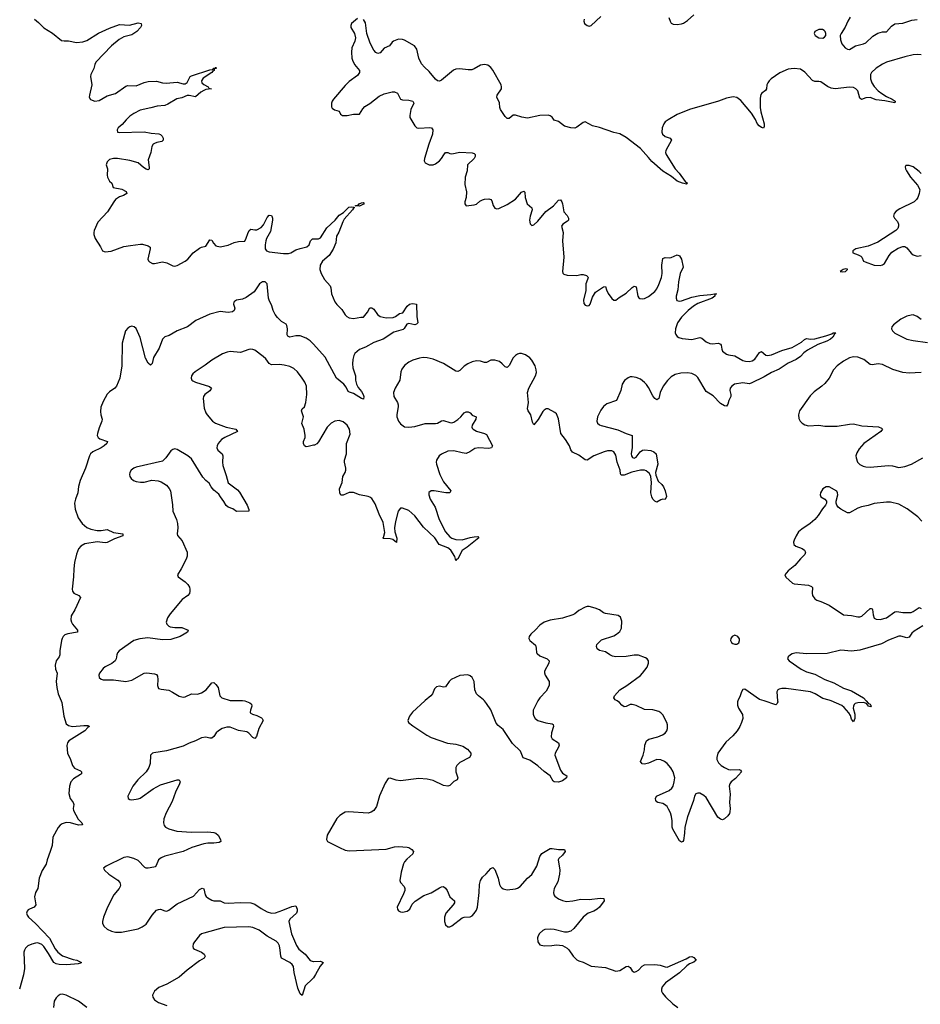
# Model space of a CAD drawing. Header units: inches. Extents: x 1694897 to 1849880, y 907231 to 1017944.
# Tile 107 of 171: x 1767135 to 1775920, y 957041 to 966646. Entities that reach past the tile are written whole.
import ezdxf

# ---------------------------------------------------------------- set-up
doc = ezdxf.new("R2010")
doc.units = ezdxf.units.IN
doc.header["$MEASUREMENT"] = 0
for name, color, linetype in [('B7965', 7, 'Continuous'), ('B7966', 7, 'Continuous'), ('B7975', 7, 'Continuous'), ('B7976', 7, 'Continuous')]:
    doc.layers.add(name, color=color, linetype=linetype)

msp = doc.modelspace()

# ---------------------------------------------------------------- linework, layer by layer
at = {"layer": 'B7965', "color": 6}
for points, elevation in [([(1767539.3, 960000), (1767545.1, 959985.1), (1767567.2, 959850), (1767590, 959778), (1767610, 959761.5), (1767650, 959751.6), (1767759.5, 959759.5), (1767799.3, 959759.3), (1767814.6, 959754.6), (1767814.5, 959750), (1767799.6, 959740.4), (1767771, 959709), (1767616.2, 959610), (1767601.7, 959590), (1767595.5, 959564.5), (1767602.4, 959490), (1767630.5, 959430), (1767651, 959370), (1767670, 959343.9), (1767730, 959318.4), (1767739.6, 959310), (1767737, 959290), (1767730, 959282), (1767660.4, 959239.6), (1767633.7, 959210), (1767620.4, 959170), (1767615.9, 959095.9), (1767626.9, 959046.9), (1767657.3, 959010), (1767662.1, 958990), (1767656.6, 958950), (1767661.3, 958930), (1767706.5, 958846.5), (1767740.6, 958810), (1767748.9, 958790), (1767710, 958787.4), (1767631.5, 958811.5), (1767590, 958814), (1767550, 958802.4), (1767530, 958788.9), (1767510, 958765.2), (1767459.7, 958670), (1767450.6, 958590), (1767433.9, 958530), (1767403.8, 958450), (1767392.7, 958407.3), (1767355.4, 958344.6), (1767327, 958270), (1767311.7, 958170), (1767291, 958130), (1767281, 958090), (1767293.9, 958010), (1767276.2, 957990), (1767229.7, 957970.3), (1767218.6, 957961.4), (1767208.9, 957950), (1767203.4, 957930), (1767206.9, 957910), (1767222.6, 957890), (1767290, 957830.7), (1767425, 957685), (1767482.3, 957582.3), (1767508.5, 957548.5), (1767554.6, 957514.6), (1767657.7, 957477.7), (1767692, 957470), (1767736.9, 957450), (1767730, 957442), (1767704.8, 957435.2), (1767595.6, 957424.4), (1767519.5, 957430), (1767490, 957436.5), (1767469.4, 957450), (1767417.6, 957537.6), (1767370, 957605.6), (1767350, 957624.2), (1767330, 957635.1), (1767310, 957639.2), (1767290, 957637.2), (1767252.9, 957627.1), (1767216.1, 957610), (1767191.8, 957590), (1767181.1, 957570), (1767177.4, 957550), (1767180.8, 957390), (1767172.9, 957327.1), (1767132.4, 957190)], 600), ([(1769331.1, 960000), (1769380.9, 959980.9), (1769395.1, 959970), (1769399.4, 959950), (1769385.8, 959910), (1769381.9, 959890), (1769384.9, 959884.9), (1769406.5, 959870), (1769450, 959858.7), (1769494.2, 959834.2), (1769501.3, 959830), (1769511.5, 959810), (1769467.8, 959730), (1769446.8, 959653.2), (1769430, 959632.3), (1769410, 959643.9), (1769370, 959687.2), (1769350, 959699.9), (1769270, 959712.8), (1769190, 959743), (1769155.7, 959744.3), (1769110, 959731.3), (1769076.1, 959710), (1769052.5, 959687.5), (1769030, 959652.7), (1769010, 959638), (1768990, 959636.8), (1768950, 959647.5), (1768910, 959641.4), (1768850.1, 959609.9), (1768790, 959589), (1768730, 959559.3), (1768567.5, 959512.5), (1768445.2, 959494.8), (1768430.3, 959489.7), (1768410.4, 959470), (1768407.7, 959390), (1768395.9, 959350), (1768370.1, 959310), (1768289, 959230), (1768238.1, 959170), (1768198.8, 959090), (1768191.8, 959070), (1768192.7, 959050), (1768210, 959038.5), (1768230, 959035.3), (1768290, 959044.1), (1768310, 959053.3), (1768438.4, 959141.6), (1768510, 959181.8), (1768670, 959231.4), (1768690.1, 959230.1), (1768701.4, 959210), (1768695.1, 959190), (1768655.9, 959110), (1768621.4, 959018.6), (1768564.2, 958910), (1768541.1, 958850), (1768537.1, 958810), (1768544.8, 958784.8), (1768557.3, 958770), (1768590, 958752.2), (1768668.8, 958728.8), (1768810, 958721.5), (1768970, 958724.8), (1769030, 958715.9), (1769050, 958709.4), (1769072.1, 958692.1), (1769095.7, 958650), (1769096.4, 958630), (1769080.3, 958619.7), (1769030, 958611.9), (1768970, 958613.3), (1768930, 958607.7), (1768815.2, 958570), (1768730, 958532.4), (1768550, 958486.4), (1768514.5, 958470), (1768490.1, 958450), (1768465.9, 958394.1), (1768456.6, 958383.4), (1768442.9, 958377.1), (1768389, 958369), (1768370, 958368.5), (1768354.6, 958374.6), (1768290, 958442.7), (1768250, 958464.1), (1768190, 958480.7), (1768150, 958472.5), (1767978, 958390), (1767953.4, 958370), (1767963, 958350), (1768006.3, 958310), (1768093.4, 958253.4), (1768112.2, 958230), (1768117.2, 958202.8), (1768116.4, 958190), (1768106.4, 958170), (1768054.3, 958110), (1767992.1, 957987.9), (1767951.3, 957890), (1767942.1, 957850), (1767942.5, 957830), (1767958.7, 957798.7), (1767990, 957773.2), (1768030, 957755.1), (1768070, 957746), (1768130, 957744.8), (1768290, 957777), (1768330, 957795.7), (1768370, 957823.5), (1768427, 957910), (1768470, 957957.7), (1768490, 957967.2), (1768510, 957967.6), (1768550, 957951.8), (1768570, 957950.7), (1768590, 957959.1), (1768670, 958022.2), (1768830, 958095), (1768890, 958160.1), (1768913.8, 958173.8), (1768930, 958167.4), (1768943.4, 958110), (1768953.1, 958093.1), (1768970, 958078.1), (1769010, 958056.1), (1769030, 958050.1), (1769090, 958050.6), (1769130, 958032), (1769170, 958026), (1769290, 958035), (1769391.2, 958031.2), (1769430, 958018.6), (1769490, 957976), (1769550, 957943.4), (1769590, 957929.3), (1769630, 957934), (1769702.1, 957957.9), (1769790, 957996.2), (1769830, 958002.4), (1769843.3, 957970), (1769841.8, 957950), (1769833.9, 957930), (1769768.8, 957871.2), (1769760.1, 957850), (1769787.4, 957727.4), (1769834.6, 957614.6), (1769858.9, 957578.9), (1769918.6, 957530), (1769970, 957467.1), (1769998.7, 957458.7), (1770000, 957458.7)], 700), ([(1770000, 957300), (1769993.1, 957290), (1769920.4, 957219.6), (1769890, 957127), (1769870, 957141.6), (1769850, 957197.4), (1769811.7, 957350), (1769806.9, 957410), (1769793.9, 957430), (1769769.8, 957450), (1769689.8, 957490), (1769681.1, 957510), (1769677.7, 957570), (1769670.4, 957610), (1769656.5, 957636.5), (1769637.1, 957657.1), (1769550, 957705.8), (1769470, 957763.1), (1769410, 957789.3), (1769370, 957795.9), (1769130.6, 957789.4), (1768930, 957736.2), (1768910, 957727.8), (1768890, 957712.2), (1768839.2, 957650), (1768828.4, 957630), (1768824.5, 957604.5), (1768827.6, 957590), (1768840, 957580), (1768909.4, 957549.4), (1768935.9, 957530), (1768943, 957510), (1768933.2, 957490), (1768890, 957463.4), (1768770, 957373.4), (1768690, 957304.6), (1768570, 957238.3), (1768493.8, 957206.2), (1768450.1, 957170), (1768430.8, 957130), (1768432.9, 957110), (1768450, 957085), (1768490, 957057.7), (1768570.1, 957030.1)], 700), ([(1767790, 957010.7), (1767710, 957070.5), (1767590, 957129.8), (1767550, 957139.8), (1767530, 957136.2), (1767510, 957123.1), (1767490, 957102.7), (1767473.1, 957070), (1767463.8, 957010)], 700)]:
    msp.add_lwpolyline(points, dxfattribs=dict(at, elevation=elevation))
at = {"layer": 'B7966', "color": 6}
for points, elevation in [([(1767278.5, 966650), (1767318, 966618), (1767370, 966564.8), (1767454.8, 966514.8), (1767544.1, 966444.1), (1767570, 966439), (1767610, 966440.2), (1767690, 966423.2), (1767750, 966428.9), (1767790, 966441.1), (1767905.1, 966514.9), (1768010, 966563), (1768110, 966599.8), (1768207.2, 966592.8), (1768290, 966614), (1768319.1, 966610), (1768322, 966590), (1768314.3, 966570), (1768277.4, 966530), (1768230, 966497.3), (1768150, 966478.2), (1768107, 966453), (1768030, 966389.4), (1767876.9, 966230), (1767867.5, 966210), (1767859.5, 966170), (1767828.7, 966110), (1767825.5, 966090), (1767839.7, 966010), (1767814.9, 965910), (1767814.4, 965890), (1767826.1, 965866.1), (1767870, 965851.7), (1767910, 965858), (1767990, 965902.8), (1768070, 965927), (1768170, 965998.7), (1768190, 966003.7), (1768270, 966000.8), (1768350, 966033.3), (1768390, 966043.6), (1768470, 966047.1), (1768530, 966029.1), (1768565.4, 966025.4), (1768670, 966035.7), (1768730, 966021), (1768750, 966020.7), (1768770, 966031.3), (1768787.4, 966072.6), (1768798.8, 966090), (1768810, 966097.2), (1768990, 966155.3), (1769019.3, 966160.7), (1769030, 966172.4), (1769047, 966173), (1769050, 966181), (1769051.5, 966170), (1769033.7, 966166.3), (1769031.4, 966150), (1769018.1, 966141.9), (1769011.2, 966130), (1768924.5, 966075.5), (1768907.2, 966050), (1768913, 966030), (1768930, 966013.4), (1768972.4, 965990), (1768979.1, 965979.1), (1769006, 965970), (1768950, 965965.5), (1768930, 965956.1), (1768902.1, 965937.9), (1768850, 965892.9), (1768790, 965907.7), (1768770, 965907.2), (1768715.8, 965884.2), (1768666.7, 965873.3), (1768579.4, 965820.6), (1768550, 965808.8), (1768477.7, 965802.3), (1768415.8, 965784.2), (1768310, 965764), (1768247.3, 965730), (1768210, 965704), (1768173, 965670), (1768135.5, 965624.5), (1768095.3, 965590), (1768084.9, 965570), (1768088.1, 965550), (1768104.7, 965544.7), (1768350, 965550.6), (1768417.1, 965537.1), (1768492.3, 965532.3), (1768510, 965524.6), (1768526.3, 965510), (1768534.4, 965490), (1768535, 965470), (1768522.4, 965457.6), (1768472.1, 965447.9), (1768450, 965438.5), (1768437.8, 965430), (1768425.4, 965410), (1768415.1, 965350), (1768390, 965278), (1768396.9, 965203.1), (1768396.8, 965190), (1768390, 965180.3), (1768370, 965186.9), (1768344.2, 965204.2), (1768290, 965250.8), (1768210, 965272.7), (1768090, 965290.9), (1768050, 965292), (1768010, 965280.3), (1767990, 965260.5), (1767979.2, 965230), (1767991, 965190), (1767988.7, 965130), (1767992, 965110), (1768010, 965070.3), (1768033.6, 965050), (1768045.6, 965010), (1768132.7, 964992.7), (1768172.7, 964970), (1768179.4, 964950), (1768148.5, 964931.5), (1768110, 964916.1), (1768071.5, 964890), (1768053.9, 964870), (1767992.9, 964770), (1767898.3, 964670), (1767862.8, 964590), (1767858.4, 964570), (1767858.4, 964550), (1767871.5, 964510), (1767923.7, 964430), (1767944.5, 964390), (1767970, 964380.7), (1768028.6, 964388.6), (1768150, 964432.7), (1768216, 964444), (1768315.4, 964455.4), (1768334.5, 964454.5), (1768390, 964439.1), (1768407, 964427), (1768409.3, 964410), (1768386, 964310), (1768391.8, 964291.8), (1768402.1, 964282.1), (1768430, 964268.5), (1768450, 964267.7), (1768530, 964284.7), (1768570, 964273.4), (1768630, 964243.6), (1768650, 964241.8), (1768670, 964246.9), (1768750, 964288.5), (1768775.3, 964310), (1768828.5, 964370), (1768890, 964417.8), (1768910, 964427.5), (1768950, 964435.9), (1768990, 964498.9), (1769010, 964494.7), (1769025.6, 964465.6), (1769050, 964440.9), (1769090, 964428.6), (1769170, 964445.3), (1769228, 964472), (1769270, 964482.7), (1769330, 964483.6), (1769346.1, 964513.9), (1769359.4, 964560.6), (1769373.7, 964590), (1769390, 964602.8), (1769430, 964595.3), (1769450, 964596.7), (1769490, 964618.4), (1769514.7, 964645.3), (1769550, 964714.6), (1769570, 964739.5), (1769590, 964734.8), (1769593.6, 964730), (1769602.3, 964710), (1769601, 964690), (1769581.3, 964578.7), (1769543.7, 964510), (1769537.4, 964490), (1769529.5, 964449.5), (1769531.2, 964410), (1769544, 964390), (1769570, 964380.1), (1769710, 964364.8), (1769755.9, 964364.1), (1769779.8, 964370), (1769830, 964399.6), (1769870, 964415.1), (1769936.8, 964430), (1769957.4, 964450), (1769970.5, 964490), (1769990, 964507.9), (1770000, 964507.7)], 600), ([(1770000, 963480.9), (1769970, 963513.7), (1769930, 963539.1), (1769870, 963561.4), (1769830, 963560.9), (1769770, 963548.3), (1769750, 963557.3), (1769744.7, 963570), (1769749.2, 963630), (1769742.4, 963662.4), (1769734, 963674), (1769690, 963702.8), (1769650, 963740.3), (1769627, 963770), (1769606.4, 963810), (1769595.4, 963855.4), (1769568.5, 963908.5), (1769562.5, 963930), (1769548, 964068), (1769530, 964089.8), (1769505.3, 964090), (1769473.8, 964070), (1769423.2, 963990), (1769345.7, 963934.3), (1769310, 963917.9), (1769250, 963910.8), (1769230, 963897.4), (1769223.4, 963890), (1769222, 963870), (1769233.6, 963830), (1769228, 963810), (1769210, 963794.7), (1769170.4, 963789.6), (1769090, 963798.2), (1768990, 963774.3), (1768853.2, 963710), (1768771.3, 963648.7), (1768670.2, 963610), (1768593.6, 963566.4), (1768550, 963550.4), (1768528.9, 963530), (1768497.1, 963442.9), (1768442.2, 963350), (1768428.9, 963291.1), (1768410, 963274.8), (1768390, 963296.6), (1768362.5, 963342.5), (1768310, 963546.4), (1768270, 963634.3), (1768250.6, 963650.6), (1768230, 963654.6), (1768210, 963649.8), (1768190, 963637.6), (1768167.8, 963610), (1768133.8, 963490), (1768132.2, 963270), (1768110.7, 963150), (1768080.8, 963070), (1768063.5, 963050), (1768010, 963015.6), (1767990, 962991.2), (1767950, 962922.4), (1767926.2, 962866.2), (1767924.3, 962824.3), (1767927.7, 962790), (1767938.6, 962750), (1767937.7, 962730), (1767910, 962665.4), (1767893.9, 962610), (1767892.7, 962590), (1767900.8, 962570), (1767917, 962557), (1767992.8, 962530), (1767983.9, 962510), (1767958.6, 962490), (1767928.8, 962470), (1767849.7, 962430), (1767827, 962410), (1767815.1, 962390), (1767777.1, 962270), (1767724.2, 962150), (1767709.1, 962090.9), (1767701.1, 962030), (1767678.5, 961970), (1767670.5, 961930), (1767676.6, 961870), (1767706, 961786), (1767745.1, 961730), (1767790, 961693.6), (1767830, 961675), (1767890, 961662.4), (1767930, 961662.6), (1767990, 961671.2), (1768050, 961643.5), (1768141, 961630), (1768141.8, 961610), (1768060.1, 961579.9), (1767990, 961544.8), (1767970, 961542.1), (1767890, 961551), (1767770, 961531.5), (1767731.2, 961510), (1767710, 961483.6), (1767690, 961430.6), (1767669.6, 961350), (1767662.8, 961290), (1767661, 961210), (1767647.4, 961090), (1767650.1, 961070), (1767663.4, 961050), (1767711.5, 961030), (1767727.5, 961010), (1767672.6, 960887.4), (1767638.4, 960830), (1767634.6, 960790), (1767639.5, 960770), (1767651.6, 960750), (1767698.5, 960690), (1767698.6, 960670), (1767604.9, 960655.1), (1767576.5, 960643.5), (1767560.8, 960630), (1767549.4, 960610.6), (1767544.5, 960590), (1767528.6, 960490), (1767527.3, 960450), (1767519.2, 960430), (1767490.1, 960390), (1767480.3, 960350), (1767485.2, 960310), (1767502.1, 960270), (1767491.3, 960190), (1767497.8, 960130), (1767512.3, 960070), (1767539.3, 960000)], 600), ([(1770000, 962494.1), (1769950, 962481), (1769930, 962480.2), (1769913.3, 962490), (1769904.9, 962510), (1769905, 962530), (1769919.5, 962570), (1769921.4, 962590), (1769908.8, 962650), (1769887.6, 962707.6), (1769904.9, 962770), (1769883.9, 962830), (1769890.6, 962850), (1769912.7, 962870), (1769927.9, 962910), (1769935.4, 962990), (1769932.1, 963070), (1769916.9, 963110), (1769890.3, 963150), (1769845.2, 963210), (1769810, 963241.8), (1769770, 963262.7), (1769716.1, 963276.1), (1769670, 963280.8), (1769590, 963280.2), (1769570, 963292.2), (1769536.9, 963336.9), (1769510, 963361.4), (1769430, 963420.5), (1769410, 963429.9), (1769390, 963431.8), (1769370, 963428.2), (1769290, 963398), (1769190, 963407.3), (1769157.8, 963402.2), (1769113, 963387), (1769010, 963324), (1768945.6, 963274.4), (1768845.8, 963210), (1768824.3, 963190), (1768811, 963170), (1768807.7, 963150), (1768815.2, 963130), (1768823.4, 963123.4), (1768850.5, 963110.5), (1768986.7, 963066.7), (1769005.5, 963050), (1768990, 963023.7), (1768940.9, 962990), (1768928.1, 962970), (1768923.9, 962950), (1768934.8, 962854.8), (1768950.2, 962810.2), (1768963.7, 962790), (1769017.7, 962730), (1769044.9, 962710), (1769148.9, 962670), (1769244.4, 962650), (1769261.3, 962630), (1769136.9, 962570), (1769105.2, 962550), (1769070.1, 962510), (1769061.7, 962490), (1769059.8, 962470), (1769066.7, 962446.7), (1769110.2, 962410), (1769118.4, 962390), (1769112.8, 962330), (1769116.9, 962296.9), (1769150, 962200.7), (1769167.5, 962127.5), (1769258.7, 962058.7), (1769278.1, 962038.1), (1769353.9, 961910), (1769371.9, 961868.1), (1769371.3, 961850), (1769248.6, 961848.6), (1769213.3, 961873.3), (1769170, 961889.3), (1769150, 961905), (1769126.9, 961946.9), (1769092.8, 961990), (1769077.4, 962017.4), (1769030, 962054.7), (1769002.6, 962090), (1768984.9, 962124.9), (1768950, 962150.4), (1768922.6, 962182.6), (1768810, 962360.6), (1768775.9, 962390), (1768670, 962451.6), (1768650, 962458), (1768630, 962454.5), (1768610, 962439.7), (1768562.4, 962370), (1768530, 962340.3), (1768270, 962279.1), (1768247.6, 962270), (1768223.6, 962250), (1768210.3, 962230), (1768207.2, 962210), (1768210.3, 962190), (1768221.7, 962170), (1768244.4, 962150), (1768270, 962141.2), (1768314.6, 962134.6), (1768350, 962135.8), (1768425.4, 962154.6), (1768486.8, 962146.8), (1768516.6, 962136.6), (1768565.8, 962105.8), (1768593.9, 962073.9), (1768606, 962050), (1768625.7, 961914.3), (1768628.9, 961850), (1768664.5, 961770), (1768674.7, 961730), (1768678.1, 961690), (1768672.1, 961630), (1768675.3, 961615.3), (1768721.4, 961561.4), (1768769.7, 961450), (1768768.2, 961411.8), (1768757.7, 961382.3), (1768711, 961289), (1768675.2, 961230), (1768680.3, 961210), (1768750, 961162.2), (1768775, 961135), (1768790.5, 961110), (1768796.6, 961090), (1768796.4, 961070), (1768790.3, 961049.7), (1768776.5, 961030), (1768719.9, 960990), (1768604.3, 960850), (1768577.6, 960810), (1768564.4, 960770), (1768570, 960748), (1768590, 960730.1), (1768604.4, 960724.4), (1768650, 960717.6), (1768715.5, 960715.5), (1768778, 960690), (1768770.9, 960670), (1768740.8, 960650), (1768700.1, 960630), (1768610, 960600.8), (1768530, 960597.7), (1768384.1, 960615.9), (1768306.5, 960606.5), (1768250, 960588.7), (1768107, 960490), (1768089.2, 960470), (1768082, 960450), (1768078, 960410), (1768066.5, 960390), (1768033.8, 960366.2), (1767967.8, 960332.2), (1767950, 960317), (1767915.3, 960270), (1767908.4, 960250), (1767910.1, 960230.1), (1767930, 960212.7), (1767950, 960207.3), (1768050, 960204.5), (1768170, 960191), (1768230, 960203.9), (1768350, 960272.4), (1768375.1, 960275.1), (1768450, 960264.4), (1768470, 960257.8), (1768481, 960241), (1768483.9, 960210), (1768478.6, 960150), (1768490, 960123.1), (1768514.3, 960114.3), (1768590, 960104.8), (1768627.2, 960087.2), (1768690, 960046.4), (1768730, 960038.3), (1768750, 960041.3), (1768810, 960068.4), (1768870, 960066.9), (1768910, 960079.4), (1768955.6, 960110), (1769010, 960177.7), (1769030, 960180.8), (1769050, 960161), (1769070.6, 960130), (1769087.8, 960050), (1769106.5, 960030), (1769190, 960003.3), (1769310, 960003.4), (1769330, 960000.4), (1769331.1, 960000)], 700)]:
    msp.add_lwpolyline(points, dxfattribs=dict(at, elevation=elevation))
at = {"layer": 'B7975', "color": 6}
for points, elevation in [([(1771085.9, 960000), (1770967.5, 959890), (1770938.8, 959850), (1770922.3, 959810), (1770928.5, 959788.5), (1770970, 959756), (1771105.1, 959665.1), (1771150, 959642), (1771307, 959587), (1771390, 959578.6), (1771457.7, 959557.7), (1771502.4, 959530), (1771535.8, 959490), (1771536.4, 959470), (1771521.6, 959450), (1771430, 959399.8), (1771398.3, 959370), (1771390.2, 959350), (1771388, 959310), (1771407.6, 959250), (1771402.4, 959230), (1771370, 959214.2), (1771330, 959175), (1771310, 959167.9), (1771270, 959173.9), (1771170, 959223.7), (1771110, 959237.5), (1771030, 959244.1), (1770850, 959220.8), (1770807.1, 959227.1), (1770750, 959247.3), (1770730, 959242.7), (1770700.9, 959199.1), (1770646.3, 959073.7), (1770615.2, 958970), (1770590, 958931.3), (1770564.2, 958915.8), (1770533.1, 958906.9), (1770341.3, 958918.7), (1770310, 958914.3), (1770294, 958906), (1770258, 958882), (1770227.7, 958852.3), (1770135.5, 958690), (1770126.5, 958650), (1770139.3, 958630), (1770254, 958570), (1770310, 958545.4), (1770350, 958536.5), (1770710, 958553.7), (1770790, 958575.5), (1770830, 958580.9), (1770915.1, 958575.1), (1770932.4, 958570), (1770960.3, 958550), (1770975.2, 958530), (1770970.2, 958510), (1770910, 958456.8), (1770888, 958430), (1770878, 958410), (1770856.3, 958330), (1770843.9, 958250), (1770849.1, 958230), (1770884.8, 958190), (1770891.5, 958170), (1770890.9, 958150), (1770880.7, 958119.3), (1770817, 957990), (1770819.5, 957970), (1770831.7, 957951.7), (1770850, 957942), (1770870, 957940.3), (1770915.6, 957950), (1770940.9, 957970), (1770963.6, 958016.4), (1770992.1, 958047.9), (1771077.4, 958102.6), (1771150, 958127.1), (1771230, 958177.6), (1771250, 958187.6), (1771270, 958189.5), (1771290, 958174.6), (1771306.2, 958150), (1771329.7, 958089.7), (1771377.7, 958050), (1771377.8, 958030), (1771364.4, 958010), (1771290.8, 957930), (1771278.1, 957890), (1771279.7, 957850), (1771290, 957815.5), (1771310, 957797.4), (1771330, 957797.3), (1771350, 957806.4), (1771450, 957883.9), (1771470, 957889.5), (1771530, 957893.4), (1771550, 957905.2), (1771570, 957927.6), (1771590, 957959.5), (1771599.6, 957990), (1771615.7, 958130), (1771619.3, 958210), (1771629.5, 958250), (1771650, 958279.8), (1771686.1, 958313.9), (1771730, 958365.4), (1771750, 958374.7), (1771770, 958357.4), (1771802.1, 958270), (1771816.6, 958210), (1771825.1, 958190), (1771836.9, 958176.9), (1771850, 958167.4), (1771890, 958159.1), (1771970, 958167.2), (1771990, 958172.5), (1772018.2, 958190), (1772088.3, 958271.7), (1772131.5, 958308.5), (1772179.1, 958390), (1772210, 958483.1), (1772227.7, 958512.3), (1772310, 958560.2), (1772330, 958562.3), (1772390, 958552), (1772450, 958550.2), (1772455.3, 958530), (1772430, 958495.5), (1772395.7, 958464.3), (1772387.7, 958450), (1772402.5, 958350), (1772402.2, 958310), (1772383.7, 958236.3), (1772348, 958170), (1772343.2, 958130), (1772346.5, 958110), (1772356.3, 958096.3), (1772390, 958069), (1772430, 958052.7), (1772470, 958045.1), (1772531.3, 958048.7), (1772610, 958065.6), (1772690, 958064.3), (1772796.5, 958076.5), (1772832.3, 958072.3), (1772837.4, 958050), (1772790.2, 957990), (1772769, 957970), (1772735.3, 957950), (1772681.1, 957930), (1772650, 957908.7), (1772630.2, 957890), (1772540.8, 957779.2), (1772510, 957754.8), (1772474.5, 957745.5), (1772450, 957746), (1772349.4, 957770), (1772310, 957774.8), (1772258.8, 957770), (1772239, 957761), (1772204.2, 957730), (1772191.6, 957710), (1772185.8, 957690), (1772190.3, 957650), (1772210, 957622.4), (1772251.3, 957611.3), (1772326.7, 957613.3), (1772370, 957621.1), (1772430, 957614), (1772476, 957590), (1772492.5, 957572.5), (1772534, 957510), (1772570, 957474.9), (1772590, 957464), (1772631, 957451), (1772710, 957413.2), (1772850, 957399.4), (1772950, 957363.6), (1772990, 957371.6), (1773049.6, 957410), (1773070, 957414), (1773090, 957399.3), (1773110, 957366), (1773130, 957355.8), (1773150, 957360.2), (1773170, 957372.4), (1773206.6, 957413.4), (1773230, 957425.8), (1773330, 957430.7), (1773383.6, 957423.6), (1773430, 957405), (1773450, 957403.3), (1773636.3, 957483.7), (1773670, 957503.2), (1773690, 957508.6), (1773710, 957499), (1773733.8, 957470), (1773710, 957450.8), (1773670, 957435), (1773643.1, 957416.9), (1773570, 957346.4), (1773433.9, 957250), (1773401.8, 957210), (1773394.5, 957190), (1773396.3, 957170), (1773405.8, 957150), (1773433.2, 957113.2), (1773505.2, 957045.2), (1773554.6, 957010)], 800), ([(1772189.9, 960000), (1772178.9, 959981.1), (1772142.8, 959910), (1772142.4, 959870), (1772149.2, 959850), (1772162.7, 959830), (1772190, 959808.1), (1772266.4, 959786.4), (1772330, 959776.5), (1772340.4, 959770), (1772340.8, 959750), (1772321.5, 959690), (1772320.9, 959650), (1772329.4, 959629.4), (1772391.8, 959590), (1772397.7, 959570), (1772391.3, 959550), (1772357.3, 959490), (1772354.7, 959470), (1772410, 959326.3), (1772430, 959296.5), (1772473.8, 959270), (1772470.2, 959250), (1772430, 959221.8), (1772390, 959208.2), (1772349.5, 959209.5), (1772338.8, 959218.8), (1772308.4, 959270), (1772250, 959311.2), (1772190, 959367.4), (1772110, 959424), (1772046.1, 959446.1), (1772019.3, 959510), (1771943.9, 959583.9), (1771850, 959720.3), (1771802.1, 959762.1), (1771783.8, 959783.8), (1771730, 959912), (1771690, 959975.3), (1771669.3, 960000)], 800), ([(1774141.3, 960000), (1774136.9, 959990), (1774138.5, 959958.5), (1774147.6, 959930), (1774187.1, 959867.1), (1774189.1, 959830), (1774176.2, 959790), (1774159.2, 959750), (1774132.7, 959710), (1774090, 959660.7), (1774023.3, 959596.7), (1773970, 959527.1), (1773945.9, 959490), (1773934.6, 959450), (1773936, 959430), (1773950, 959397.6), (1773979.2, 959370), (1774010.1, 959350.1), (1774050, 959331.2), (1774067.7, 959327.7), (1774154.4, 959330), (1774165, 959325), (1774176, 959310), (1774117.1, 959242.9), (1774075, 959210), (1774060.6, 959190), (1774056.8, 959170), (1774066.7, 959090), (1774059.2, 959010), (1774065.4, 958950), (1774062.6, 958917.4), (1774058, 958902), (1774041.9, 958878.1), (1774010, 958851.3), (1773990, 958841.9), (1773970, 958846), (1773945.6, 958865.6), (1773830, 959058.3), (1773810, 959078.5), (1773770, 959100.5), (1773750, 959102), (1773730, 959093), (1773716.5, 959070), (1773707.5, 959030), (1773648, 958868), (1773624, 958770), (1773620.6, 958710), (1773610, 958639.6), (1773603.1, 958630), (1773590, 958623.2), (1773570, 958636.3), (1773505.6, 958750), (1773499.1, 958770), (1773498.7, 958830), (1773492.9, 958872.9), (1773482.1, 958910), (1773464.9, 958944.9), (1773449.3, 958969.3), (1773426.5, 958990), (1773410, 958998.6), (1773359.1, 959010), (1773350, 959015.2), (1773340.6, 959030), (1773336.4, 959050), (1773348.2, 959070), (1773470, 959125), (1773497.8, 959150), (1773509.7, 959169.7), (1773520.4, 959210), (1773524.5, 959250), (1773509.4, 959309.4), (1773488.2, 959348.2), (1773450.7, 959390), (1773424.2, 959410), (1773390, 959426.2), (1773350, 959428.8), (1773270, 959393.8), (1773230, 959384.2), (1773206.3, 959386.3), (1773192.1, 959410), (1773216.9, 959470), (1773230, 959522.8), (1773233.6, 959570), (1773249.8, 959610), (1773272.7, 959627.3), (1773358.7, 959650), (1773406.6, 959670), (1773430, 959687.3), (1773446.8, 959710), (1773453.6, 959730), (1773453.5, 959766.5), (1773447.1, 959790), (1773410, 959863.9), (1773390, 959885), (1773370, 959896.8), (1773310, 959913.3), (1773230, 959916.2), (1773150, 959956.5), (1773110, 959965.4), (1773090, 959966), (1773050, 959946.3), (1773030, 959942.4), (1773010, 959957.7), (1772986, 959986), (1772961.7, 960000)], 800), ([(1774528.2, 960000), (1774529, 959991), (1774524.6, 959975.4), (1774510, 959963), (1774396.2, 960000)], 800), ([(1775393.4, 960000), (1775416.1, 959976.1), (1775430.2, 959970), (1775435.9, 959955.9), (1775443.8, 959950), (1775436.7, 959943.3), (1775416.2, 959950), (1775395.1, 959975.1), (1775364.9, 959984.9), (1775310, 959982.4), (1775286, 959974), (1775275.6, 959964.4), (1775267.5, 959950), (1775266.3, 959930), (1775280.3, 959870), (1775282, 959830), (1775270, 959795.8), (1775250, 959823.9), (1775238.3, 959858.3), (1775222.5, 959882.5), (1775176.7, 959936.7), (1775154.3, 959954.3), (1775050.7, 960000)], 800), ([(1770000, 957458.7), (1770070, 957460.7), (1770094.9, 957450), (1770066.6, 957413.4), (1770020.7, 957330), (1770000, 957300)], 700)]:
    msp.add_lwpolyline(points, dxfattribs=dict(at, elevation=elevation))
at = {"layer": 'B7976', "color": 6}
for points, elevation in [([(1770430, 966658), (1770373.1, 966610), (1770364, 966590), (1770365.5, 966570), (1770401.3, 966510), (1770411.4, 966470), (1770405.1, 966434.9), (1770374.9, 966370), (1770371.8, 966330), (1770375.6, 966270), (1770380.2, 966250), (1770401.1, 966210), (1770449.4, 966150), (1770450.1, 966130), (1770430, 966101.1), (1770350, 966041.1), (1770310, 966004.6), (1770197.8, 965870), (1770182.9, 965850), (1770175.6, 965830), (1770176.7, 965796.7), (1770182.4, 965782.4), (1770205.7, 965765.7), (1770251.9, 965751.9), (1770263.7, 965723.7), (1770284.7, 965710), (1770330, 965710.2), (1770390, 965722.7), (1770450, 965724.2), (1770482.5, 965777.5), (1770501.7, 965798.3), (1770550, 965827.9), (1770641.6, 965898.4), (1770690, 965921.8), (1770770, 965941.7), (1770790, 965941.6), (1770821.7, 965930), (1770850, 965868.8), (1770870, 965862.2), (1770930, 965861.9), (1770970.1, 965850.1), (1770979.3, 965830), (1770950.6, 965770), (1770939.5, 965710), (1770940.9, 965690), (1770988.8, 965608.8), (1771010, 965591.6), (1771027.4, 965587.4), (1771135.2, 965595.2), (1771151, 965590), (1771165.6, 965570), (1771161.5, 965530), (1771125, 965430), (1771082.8, 965290), (1771081.5, 965270), (1771090, 965248.7), (1771130.2, 965230.2), (1771170, 965231.2), (1771190, 965240.2), (1771230, 965269.3), (1771249.8, 965290), (1771271.4, 965328.6), (1771290, 965351.2), (1771310, 965350.2), (1771330, 965340.5), (1771350, 965337.1), (1771430, 965353.9), (1771547.9, 965347.9), (1771570, 965340.4), (1771579.5, 965330), (1771577.7, 965310), (1771568.9, 965290), (1771504, 965230), (1771500.1, 965170), (1771482, 965110), (1771478.3, 965038.3), (1771494.7, 964965.3), (1771490.3, 964910), (1771477.1, 964870), (1771476.3, 964850), (1771490.6, 964830.6), (1771570, 964839), (1771590, 964847.2), (1771624.1, 964875.9), (1771650.3, 964889.7), (1771670, 964896.1), (1771710, 964897.6), (1771730, 964891.7), (1771739.5, 964879.5), (1771752.4, 964832.4), (1771770, 964808), (1771790, 964800.2), (1771810, 964803.9), (1771890, 964843.2), (1771970, 964893.3), (1772030, 964964.6), (1772052.8, 964972.8), (1772061.7, 964961.7), (1772067.3, 964910), (1772086.9, 964850), (1772131.6, 964810), (1772133.5, 964790), (1772114, 964730), (1772109.2, 964689.2), (1772114.9, 964654.9), (1772130, 964639.3), (1772150, 964645.3), (1772190, 964680.2), (1772266, 964774), (1772341.3, 964830), (1772390, 964886.7), (1772410, 964888.6), (1772423.3, 964870), (1772429.6, 964850), (1772444.4, 964770), (1772474.9, 964734.9), (1772488.6, 964710), (1772487.2, 964690), (1772479.8, 964680.2), (1772434.6, 964650), (1772419.8, 964630), (1772435, 964570), (1772429.7, 964490), (1772441.9, 964330), (1772430.2, 964190.2), (1772433.1, 964173.1), (1772442.9, 964162.9), (1772475, 964155), (1772570, 964148.7), (1772610, 964159.5), (1772630, 964159.2), (1772664.4, 964150), (1772677.9, 964137.9), (1772680.9, 964130), (1772674.8, 964110), (1772657.1, 964070), (1772657, 964003), (1772635.6, 963910), (1772638.2, 963878.2), (1772650, 963860.2), (1772670, 963853), (1772690, 963857.8), (1772700.7, 963870), (1772722, 963938), (1772753, 963987), (1772830, 964039.2), (1772850, 964043.1), (1772858.3, 964010), (1772875, 963975), (1772910, 963924.7), (1772930, 963908.8), (1772950, 963908.8), (1772984.2, 963935.8), (1773050, 963976.4), (1773110, 964033.9), (1773130, 964046.1), (1773150, 964039.5), (1773164.8, 963950), (1773173.4, 963933.4), (1773184.7, 963924.7), (1773210, 963921.4), (1773230, 963925.7), (1773270, 963945.5), (1773330, 963993.8), (1773350, 964020.5), (1773370, 964063.5), (1773394, 964130), (1773402.5, 964170), (1773399.6, 964250), (1773410, 964314.5), (1773430, 964327.1), (1773470, 964323.6), (1773490, 964326.6), (1773550, 964353.4), (1773570, 964342.7), (1773592.3, 964310), (1773607.7, 964230), (1773578.4, 964170), (1773560.5, 964090), (1773556.5, 964010), (1773538.5, 963950), (1773537.2, 963930), (1773545.5, 963905.5), (1773570, 963899.1), (1773590, 963903.1), (1773690, 963938.8), (1773770, 963956.4), (1773876.2, 963963.8), (1773911.9, 963971.9), (1773932, 963970), (1773915.6, 963964.4), (1773914.8, 963950), (1773888.6, 963930), (1773750, 963875.5), (1773707.4, 963852.6), (1773655.1, 963810), (1773590, 963744.6), (1773552.9, 963690), (1773531, 963630), (1773530.1, 963590), (1773534.9, 963574.9), (1773550, 963553.9), (1773565, 963545), (1773596.4, 963536.4), (1773690, 963526.8), (1773770, 963545), (1773790, 963537.8), (1773830, 963502.3), (1773867.9, 963487.9), (1773890, 963484.5), (1773950.2, 963490.2), (1773970, 963478.9), (1773976.6, 963470), (1773983.2, 963430), (1773991.7, 963411.7), (1774030, 963382.9), (1774050, 963375.4), (1774110, 963368.2), (1774190, 963321.6), (1774214.1, 963314.1), (1774250, 963311.3), (1774281.3, 963318.7), (1774307.1, 963332.9), (1774350, 963398.8), (1774370, 963409.2), (1774414.4, 963374.4), (1774430, 963369.7), (1774470, 963375.3), (1774570, 963418.4), (1774671.7, 963448.3), (1774760.6, 963499.4), (1774790, 963526.6), (1774810, 963536), (1774850, 963530.1), (1774890, 963533.3), (1774999.1, 963560.9), (1775057.3, 963582.7), (1775070, 963591.5), (1775096.3, 963590), (1775083.1, 963576.9), (1775067.9, 963550), (1775043.2, 963530), (1775009.1, 963510), (1774922, 963478), (1774819.1, 963420.9), (1774783.4, 963396.6), (1774750, 963359), (1774709.7, 963330), (1774630, 963296), (1774543.1, 963236.9), (1774470, 963203.8), (1774398.4, 963161.6), (1774270, 963099), (1774250, 963093.6), (1774190, 963103.1), (1774106.2, 963090), (1774080.7, 963070), (1774066.7, 963050), (1774061.3, 963030), (1774070.8, 962990), (1774070.7, 962970), (1774052.6, 962930), (1774044.2, 962895.8), (1774030, 962875.3), (1774010, 962879.9), (1773970, 962903), (1773898, 962978), (1773830, 963018.8), (1773750, 963154.6), (1773730, 963174), (1773690, 963193.7), (1773650, 963200.2), (1773583.5, 963196.5), (1773530, 963184), (1773490, 963162.4), (1773453.1, 963126.9), (1773410.5, 963069.5), (1773383.3, 963010), (1773371, 962949), (1773350, 962937.1), (1773330, 962949.9), (1773310, 962977.2), (1773270, 963057.3), (1773250, 963086.4), (1773230, 963108), (1773190, 963137.4), (1773150, 963154.1), (1773110, 963162.4), (1773090, 963160.6), (1773070, 963152.4), (1773034.4, 963125.6), (1773010.8, 963090), (1772997.9, 963030), (1772956.2, 962930), (1772862.3, 962897.7), (1772830, 962871.3), (1772802.4, 962837.6), (1772771, 962770), (1772765.5, 962730), (1772770, 962710.3), (1772790, 962692), (1772805.6, 962685.6), (1772970, 962643.4), (1773050, 962608), (1773110.8, 962590.8), (1773108.6, 962471.4), (1773100.3, 962410), (1773103.1, 962390), (1773114.3, 962374.3), (1773130, 962368.1), (1773150, 962376.8), (1773188.5, 962431.5), (1773210, 962446.8), (1773230, 962449.2), (1773290, 962442.9), (1773320.2, 962430), (1773344.1, 962410), (1773360.1, 962310), (1773337.4, 962230), (1773341, 962201), (1773362.8, 962142.8), (1773400.2, 962110), (1773415.1, 962090), (1773432.7, 962050), (1773445.4, 961994.6), (1773430, 961966), (1773410, 961968), (1773390, 961962), (1773350, 961939), (1773330, 961949.4), (1773310, 961967.6), (1773300.9, 961990), (1773290.9, 962030.9), (1773298.4, 962130), (1773292.1, 962190), (1773277.8, 962217.8), (1773244.9, 962244.9), (1773230, 962251.7), (1773190.3, 962250.3), (1773106.8, 962233.2), (1773030, 962203.9), (1773003.4, 962203.4), (1772995.8, 962215.8), (1772993.7, 962250), (1772964.5, 962330), (1772950, 962397.7), (1772930, 962428.8), (1772910, 962439.3), (1772870, 962439.5), (1772836.9, 962430), (1772734.8, 962390), (1772670, 962350.3), (1772650, 962352.1), (1772590, 962398.3), (1772525.9, 962425.9), (1772511.3, 962450), (1772498.2, 962490), (1772459.9, 962550), (1772414, 962610), (1772390, 962750.8), (1772370, 962801), (1772355, 962815), (1772290, 962851.2), (1772270, 962849.9), (1772250, 962836.7), (1772237.9, 962822.1), (1772193.2, 962746.8), (1772150, 962693.7), (1772138.2, 962718.2), (1772121.4, 962790), (1772095.1, 962830), (1772088.9, 962850), (1772099.6, 962910), (1772087.7, 963010), (1772100.9, 963050), (1772167, 963170), (1772175.8, 963204.2), (1772174.5, 963230), (1772161.8, 963270), (1772130, 963323.7), (1772110, 963346.4), (1772070, 963374.8), (1772030, 963388.5), (1772011.9, 963388.1), (1771990, 963382.1), (1771970.2, 963370), (1771950, 963346.1), (1771910, 963271.7), (1771890, 963253.2), (1771870, 963259.4), (1771841.2, 963290), (1771814.3, 963310), (1771770, 963325.8), (1771730, 963323.6), (1771690, 963301.4), (1771670, 963301.1), (1771630, 963314.7), (1771590, 963317.7), (1771550, 963309.3), (1771506.6, 963290), (1771470, 963265), (1771430, 963222.2), (1771410, 963214), (1771390, 963217.9), (1771270, 963290.2), (1771170, 963332.6), (1771110, 963348.7), (1771070, 963351.2), (1771034.6, 963345.4), (1770970, 963323.4), (1770930, 963303.4), (1770888.2, 963271.8), (1770863.6, 963236.4), (1770853.8, 963210), (1770842.9, 963130), (1770796.6, 963050), (1770781.7, 963010), (1770783.7, 962970), (1770820.3, 962910), (1770827.1, 962890), (1770828, 962870), (1770813.3, 962793.3), (1770814.1, 962770), (1770829.1, 962730), (1770850, 962702.6), (1770890, 962674.4), (1770930, 962669.3), (1770990, 962677.8), (1771090, 962707), (1771190, 962706), (1771210, 962710.7), (1771250, 962733.7), (1771270, 962735.6), (1771330, 962715), (1771350, 962714.1), (1771370, 962719.8), (1771410, 962744.6), (1771437.6, 962770), (1771470, 962810.1), (1771490, 962820.4), (1771510, 962820.4), (1771530, 962812.1), (1771550, 962789.4), (1771586.3, 962770), (1771585.9, 962750), (1771547.5, 962690), (1771545.7, 962670), (1771550, 962661.7), (1771559.1, 962650), (1771590.1, 962630.1), (1771669.5, 962609.5), (1771690, 962598.5), (1771746.2, 962490), (1771738, 962470), (1771710, 962463.1), (1771610, 962468), (1771576, 962464), (1771526.9, 962430), (1771490, 962415.2), (1771450, 962418.9), (1771370, 962438.9), (1771310, 962436), (1771250, 962408.4), (1771228.5, 962390), (1771200.2, 962350), (1771196.5, 962330), (1771200.2, 962310), (1771232.6, 962210), (1771270, 962138.2), (1771339.2, 962050), (1771338.4, 962041.6), (1771330.7, 962029.3), (1771290.9, 962029.1), (1771177.6, 962050), (1771149.5, 962050.5), (1771127.1, 962032.9), (1771126.3, 962010), (1771140.8, 961970), (1771187.7, 961890), (1771228, 961770), (1771290, 961648.3), (1771330, 961600.8), (1771350, 961586.9), (1771390, 961574.3), (1771450, 961572.8), (1771530, 961595.7), (1771570, 961602), (1771602.8, 961602.8), (1771612.8, 961592.8), (1771501.1, 961498.9), (1771452.9, 961467.1), (1771410, 961385.9), (1771398.3, 961381.7), (1771390, 961371.5), (1771379.4, 961410), (1771339.9, 961470), (1771310, 961493.8), (1771226.9, 961526.9), (1771184.1, 961590), (1771075.7, 961695.7), (1770990, 961804.8), (1770930, 961856.8), (1770870, 961882), (1770850, 961879), (1770828.2, 961851.8), (1770801.7, 961750), (1770791.9, 961690), (1770795.8, 961650), (1770813.2, 961586.8), (1770810, 961544.5), (1770773.6, 961573.6), (1770750, 961583), (1770685.5, 961585.5), (1770678.3, 961590), (1770684.3, 961595.7), (1770695.8, 961644.2), (1770681.4, 961741.4), (1770641.7, 961821.7), (1770601.4, 961921.4), (1770570, 961973.8), (1770550, 961988.9), (1770534.4, 961994.4), (1770450, 962009.2), (1770390, 962032.9), (1770374.8, 962034.8), (1770347.8, 962032.2), (1770290, 962007.6), (1770266.9, 962006.9), (1770259.2, 962030), (1770256.4, 962070), (1770282.3, 962130), (1770287.7, 962190), (1770309.9, 962230), (1770315.2, 962250), (1770316.7, 962270), (1770303.2, 962330), (1770303.4, 962350), (1770324.4, 962410), (1770322.5, 962510), (1770357.9, 962602.1), (1770353.2, 962650), (1770329.4, 962690), (1770290, 962724.1), (1770250, 962735.4), (1770210, 962730.3), (1770172.7, 962710), (1770135.7, 962670), (1770051.5, 962528.5), (1770032.9, 962507.1), (1770010, 962496.7), (1770000, 962494.1)], 700), ([(1775930, 966303.9), (1775890, 966307.1), (1775850, 966302.2), (1775770, 966283.8), (1775590, 966229.9), (1775550, 966211.5), (1775490, 966172), (1775445.3, 966130), (1775435.5, 966110), (1775432.8, 966070), (1775446.5, 966030), (1775470, 965994.4), (1775510, 965951.9), (1775544.4, 965924.4), (1775590, 965896.6), (1775647.1, 965870), (1775675, 965850), (1775670, 965835.1), (1775574.5, 965854.5), (1775490, 965865.4), (1775430, 965886.4), (1775390, 965883.8), (1775348, 965868), (1775330, 965879.2), (1775309.6, 965950), (1775290, 965972.2), (1775270, 965982.9), (1775230, 965988), (1775090, 965971.6), (1775050, 965978.5), (1775014.9, 965994.9), (1774950, 966037.9), (1774930, 966042.1), (1774890, 966041.2), (1774870, 966052.8), (1774794.1, 966134.1), (1774750, 966161.8), (1774690, 966170.4), (1774630, 966161.8), (1774550, 966125.7), (1774464.8, 966070), (1774444.3, 966050), (1774431.6, 966030), (1774424, 966010), (1774418.4, 965970), (1774410, 965954), (1774375, 965930), (1774364.7, 965915.3), (1774358.9, 965881.1), (1774359.2, 965790), (1774365.2, 965745.2), (1774395.7, 965630), (1774397.2, 965602.8), (1774390, 965586.5), (1774370, 965592.5), (1774347.7, 965610), (1774330, 965634.5), (1774312.7, 965672.7), (1774272.3, 965732.3), (1774170, 965856.6), (1774130, 965885.9), (1774093.1, 965893.1), (1774030, 965881.2), (1773950, 965851.5), (1773670, 965770.7), (1773550, 965720.7), (1773461.6, 965670), (1773432.3, 965647.7), (1773418.7, 965630), (1773400.8, 965590), (1773398.2, 965550), (1773404.6, 965530), (1773430, 965505.5), (1773480.2, 965490), (1773491.6, 965470), (1773436.9, 965370), (1773435.1, 965350), (1773440.3, 965330), (1773530, 965191.4), (1773567.2, 965150), (1773625.9, 965065.9), (1773648, 965050), (1773638.2, 965041.8), (1773602, 965050), (1773550, 965071.1), (1773494.7, 965114.7), (1773408.2, 965168.2), (1773301.2, 965261.2), (1773270, 965302.1), (1773190, 965389.9), (1773050, 965496.9), (1772990, 965530.7), (1772930, 965544.2), (1772790, 965595.5), (1772723.1, 965610), (1772650, 965648.4), (1772630, 965641.7), (1772570, 965596.2), (1772550, 965588.6), (1772509.7, 965590), (1772448, 965608), (1772390, 965652.4), (1772350, 965664.8), (1772330, 965693.3), (1772310, 965707.6), (1772290, 965714.2), (1772210, 965711.8), (1772090, 965683.5), (1772034.1, 965694.1), (1771970, 965713.7), (1771950, 965714.8), (1771910, 965682.2), (1771890, 965680.3), (1771870, 965701.5), (1771825.5, 965770), (1771817.3, 965790), (1771814.1, 965834.1), (1771788.2, 965890), (1771793.3, 965910), (1771833.7, 965970), (1771836.5, 965990), (1771832, 966010), (1771750, 966154.3), (1771730, 966179.7), (1771702.4, 966202.4), (1771670, 966208.8), (1771630, 966200.7), (1771570, 966165), (1771544.2, 966155.8), (1771510, 966156.1), (1771430, 966167.3), (1771390, 966164.4), (1771367.8, 966152.2), (1771250, 966056.7), (1771230, 966044.8), (1771210, 966048), (1771190, 966066.7), (1771130, 966141.6), (1771082.4, 966182.4), (1771054.5, 966214.5), (1771029.4, 966270), (1771010, 966358), (1770985.1, 966390), (1770890, 966445.5), (1770870, 966452.9), (1770830, 966454.5), (1770782.8, 966437.2), (1770770, 966427.3), (1770741.8, 966390), (1770690, 966367.2), (1770650, 966323.2), (1770630, 966317.4), (1770610, 966326.9), (1770589.9, 966349.9), (1770555.2, 966415.2), (1770521.9, 966510), (1770510, 966616.2), (1770490, 966647.1)], 700), ([(1772639.8, 966650), (1772636.5, 966630), (1772645.5, 966610), (1772670, 966590.2), (1772690, 966582), (1772710, 966587.8), (1772803.6, 966676.4)], 700), ([(1773468.5, 966668.5), (1773479.8, 966630), (1773490, 966612.4), (1773510, 966602.2), (1773550, 966598.5), (1773590, 966604.2), (1773610, 966611.3), (1773650, 966636.3), (1773710, 966694.4)], 700), ([(1775237.3, 966670), (1775212.8, 966630), (1775187.8, 966572.2), (1775147.6, 966510), (1775139.3, 966490), (1775140.2, 966450), (1775155, 966410), (1775188.6, 966370), (1775210, 966357.1), (1775230, 966356.2), (1775289.2, 966390.8), (1775367, 966410), (1775390, 966420.9), (1775455.5, 966484.5), (1775505.5, 966514.5), (1775550, 966527.2), (1775590, 966527), (1775638.5, 966581.5), (1775670, 966603.6), (1775749, 966611), (1775838.9, 966641.1), (1775890, 966648.3)], 700), ([(1775930, 965144.4), (1775910, 965163.5), (1775850, 965211.1), (1775810, 965222.9), (1775778, 965222), (1775771.3, 965208.7), (1775774.8, 965190), (1775785.5, 965170), (1775823.6, 965110), (1775894, 965030), (1775914.9, 964990), (1775910.3, 964950), (1775897.3, 964910), (1775883.6, 964890), (1775860.3, 964870), (1775718.9, 964801.1), (1775683.5, 964776.5), (1775665.1, 964754.9), (1775659.6, 964730), (1775669.2, 964710), (1775696.3, 964676.3), (1775707.2, 964650), (1775707, 964630), (1775699.4, 964610), (1775681.9, 964590), (1775505.8, 964474.2), (1775410, 964436.8), (1775290.8, 964410), (1775260.5, 964390), (1775260.7, 964370), (1775313.1, 964353.1), (1775339.5, 964339.5), (1775350.6, 964330), (1775367.3, 964290), (1775382, 964282), (1775470, 964250.9), (1775530, 964248.2), (1775550, 964254.2), (1775570, 964268.2), (1775615.3, 964344.7), (1775643, 964377), (1775704, 964416), (1775750, 964432.5), (1775770, 964431.6), (1775790, 964420.6), (1775830, 964368.8), (1775850, 964352.1), (1775890, 964340.4), (1775930, 964346.8)], 800), ([(1770000, 964507.7), (1770050, 964506.5), (1770070, 964517.4), (1770130, 964615.2), (1770211.2, 964688.8), (1770250, 964738.4), (1770293.6, 964766.4), (1770344.6, 964815.4), (1770370, 964821.4), (1770396.7, 964816.7), (1770398.4, 964810), (1770392.3, 964807.7), (1770382.1, 964790), (1770301.8, 964698.2), (1770286.6, 964673.4), (1770247.5, 964572.5), (1770225.8, 964534.2), (1770218.3, 964470), (1770192.7, 964407.3), (1770155.4, 964344.6), (1770088.3, 964290), (1770066, 964250), (1770063.5, 964210), (1770076.2, 964170), (1770110.1, 964110), (1770163, 964050), (1770170.7, 964030), (1770177.5, 963970), (1770210, 963894.6), (1770230, 963868.2), (1770279.1, 963819.1), (1770310, 963767.6), (1770326.5, 963750), (1770350, 963737.1), (1770390, 963730.9), (1770463.7, 963743.7), (1770490, 963742.4), (1770527.9, 963792.1), (1770550, 963836), (1770570, 963835.2), (1770590, 963821.8), (1770626.5, 963770), (1770651.8, 963751.8), (1770710, 963738.7), (1770778.8, 963741.2), (1770800.3, 963750), (1770839.5, 963780.5), (1770873.2, 963786.8), (1770914.7, 963850), (1770938.5, 963870), (1770950, 963875.4), (1770970, 963876.5), (1771007.4, 963870), (1771008.9, 963750), (1771020.3, 963690), (1771005.9, 963674.1), (1770989.4, 963670.6), (1770930, 963682.5), (1770910, 963676.1), (1770887.1, 963632.9), (1770875.4, 963624.6), (1770783.5, 963596.5), (1770680.5, 963530), (1770590, 963495.6), (1770510, 963451.5), (1770450, 963429.9), (1770405.4, 963390), (1770394.7, 963370), (1770384.8, 963330), (1770380.4, 963290), (1770384.2, 963250), (1770410.9, 963170.9), (1770411.5, 963130), (1770420.3, 963090), (1770436.5, 963056.5), (1770470, 963017.3), (1770484.8, 962990), (1770490.7, 962969.3), (1770490, 962942.9), (1770470, 962949.1), (1770390, 963000.4), (1770351.3, 963011.3), (1770339.1, 963019.1), (1770319.7, 963059.7), (1770297.3, 963090), (1770225.2, 963150), (1770115, 963355), (1770000, 963480.9)], 600), ([(1775930, 963722.4), (1775890, 963751.3), (1775850, 963765), (1775830, 963764.6), (1775790, 963754.1), (1775730, 963724), (1775659.6, 963670), (1775643.6, 963650), (1775639.6, 963630), (1775649.1, 963610), (1775670, 963589.2), (1775788.2, 963530), (1775850, 963516.1), (1775990, 963497.8)], 800), ([(1775930, 963203.7), (1775810, 963196.1), (1775750, 963204.1), (1775652.1, 963232.1), (1775550, 963282.3), (1775510, 963287.5), (1775450, 963279.5), (1775430, 963283.2), (1775370, 963329.2), (1775310, 963353.2), (1775270, 963357.3), (1775230, 963348.2), (1775170, 963316), (1775108.1, 963270), (1775073.6, 963230), (1775032, 963150), (1774990, 963096.9), (1774960.8, 963070), (1774884.4, 963015.6), (1774845.1, 962974.9), (1774742.2, 962830), (1774731.4, 962790), (1774735.7, 962755.7), (1774748.7, 962728.7), (1774768.7, 962708.7), (1774794, 962694), (1774830, 962683.8), (1774930, 962689.3), (1774990, 962680.6), (1775110, 962680.9), (1775230, 962700.8), (1775270, 962702.4), (1775350, 962685), (1775512.5, 962672.5), (1775540.5, 962660.5), (1775550.3, 962650), (1775534.9, 962630), (1775368.4, 962511.6), (1775322.2, 962457.8), (1775300.7, 962419.3), (1775292.4, 962390), (1775292.8, 962370), (1775307.5, 962330), (1775330, 962305.6), (1775361.3, 962290), (1775390, 962282.4), (1775430, 962279.7), (1775610, 962297.2), (1775650, 962292.2), (1775710, 962276.2), (1775770, 962286.5), (1775832.8, 962310), (1775943.6, 962370)], 800), ([(1775934.7, 961754.7), (1775897.4, 961797.4), (1775793.3, 961873.3), (1775710, 961918.2), (1775630, 961937.8), (1775590, 961940.5), (1775470, 961925.8), (1775410, 961907.5), (1775344.9, 961895.1), (1775310, 961881.2), (1775230, 961836.7), (1775210, 961836.7), (1775143.9, 961870), (1775119.2, 961890), (1775104.7, 961910), (1775098.9, 961930), (1775100.5, 961950), (1775115.1, 962010), (1775113.3, 962030), (1775105.3, 962045.3), (1775030, 962089.4), (1775002, 962090), (1774970, 962069.2), (1774946.4, 962030), (1774943.8, 962010), (1774951, 961990), (1774988.7, 961968.7), (1775004.9, 961950), (1775005.5, 961930), (1774994.9, 961910), (1774964.8, 961875.2), (1774923.6, 961810), (1774890, 961769.7), (1774847, 961730), (1774763, 961677), (1774733.4, 961650), (1774707.7, 961612.3), (1774688.1, 961570), (1774683.2, 961550), (1774687.5, 961527.5), (1774705.7, 961510), (1774766.3, 961486.3), (1774790.3, 961470), (1774800.3, 961450), (1774794, 961430), (1774750, 961386.4), (1774697.1, 961322.9), (1774632.1, 961270), (1774599.6, 961230), (1774606.8, 961206.8), (1774673.7, 961150), (1774690, 961141.1), (1774830, 961130.1), (1774857.4, 961117.4), (1774866.3, 961110), (1774867.1, 961107.1), (1774864.4, 961050), (1774868.9, 961030), (1774890, 960995.5), (1774910, 960983.1), (1774950, 960970.3), (1775030, 960933.4), (1775170, 960838.6), (1775250, 960834.2), (1775310, 960819.7), (1775330, 960820.2), (1775350, 960826.8), (1775430, 960902.9), (1775442.3, 960902.3), (1775450, 960899.3), (1775452.2, 960892.2), (1775459.2, 960839.2), (1775470, 960809.1), (1775490, 960797.5), (1775530, 960795.1), (1775591.1, 960810), (1775670, 960869.5), (1775690, 960871.2), (1775750, 960861.9), (1775830, 960864.4), (1775850, 960871.4), (1775910, 960910.2), (1775930, 960901.5)], 800), ([(1772961.7, 960000), (1772944.2, 960010), (1772930.6, 960030), (1772936.5, 960050), (1772988.5, 960110), (1773058.9, 960150), (1773190, 960248.7), (1773210.3, 960269.7), (1773255, 960330), (1773269.8, 960370), (1773269.7, 960390), (1773255.6, 960410), (1773239.8, 960419.8), (1773170, 960445.5), (1773130, 960445.8), (1773050, 960432.9), (1772950, 960431.9), (1772917.3, 960437.3), (1772890.4, 960450.4), (1772850, 960480.3), (1772790, 960492.5), (1772768.2, 960510), (1772761, 960530), (1772766.4, 960550), (1772810, 960595.7), (1772930, 960635.9), (1772957.7, 960650), (1772990, 960677.4), (1773004.8, 960710), (1773010, 960778), (1772996.6, 960816.6), (1772972.5, 960832.5), (1772850, 960853), (1772830, 960860.7), (1772790, 960887.7), (1772750, 960904.5), (1772690, 960922), (1772670, 960923), (1772650, 960916.3), (1772590, 960881.7), (1772550, 960849.8), (1772530, 960839.8), (1772430, 960806.2), (1772310, 960787.4), (1772250, 960768.9), (1772210, 960739.2), (1772167.7, 960692.3), (1772120.4, 960650), (1772106.4, 960630), (1772100.5, 960610), (1772110.6, 960590), (1772165.7, 960545.7), (1772174.1, 960514.1), (1772175.3, 960470), (1772181.4, 960461.4), (1772210, 960440.2), (1772280.5, 960410), (1772299.5, 960390), (1772296.9, 960370), (1772253.1, 960290), (1772253.3, 960273.3), (1772260.4, 960250), (1772301.1, 960190), (1772301.3, 960150), (1772270, 960094), (1772207.4, 960030), (1772189.9, 960000)], 800), ([(1775945.8, 960734.2), (1775859.4, 960680.6), (1775837.9, 960662.1), (1775810, 960621.7), (1775790, 960617.3), (1775730, 960632), (1775710, 960631.3), (1775610, 960592.9), (1775542.7, 960557.3), (1775330, 960496), (1775250, 960486.3), (1775144.8, 960495.2), (1775010, 960463.4), (1774810, 960459.9), (1774710, 960467.9), (1774670, 960459.2), (1774652.6, 960450), (1774631.3, 960430), (1774626, 960410), (1774639.5, 960390), (1774757.5, 960310), (1774810, 960284.7), (1774890, 960261.9), (1774990, 960210.1), (1775076.1, 960176.1), (1775170, 960124.4), (1775250, 960100.2), (1775364.9, 960030), (1775393.4, 960000)], 800), ([(1771669.3, 960000), (1771660.9, 960010), (1771610, 960048.8), (1771590.7, 960070), (1771574.5, 960110), (1771568.1, 960190), (1771550, 960228.3), (1771530, 960245.1), (1771506.4, 960253.6), (1771430, 960247.3), (1771344.9, 960210), (1771324.9, 960190), (1771290, 960139.3), (1771270, 960135.1), (1771230, 960143.7), (1771201.6, 960138.4), (1771182, 960118), (1771161.6, 960070), (1771146.7, 960050), (1771090, 960003.8), (1771085.9, 960000)], 800), ([(1774396.2, 960000), (1774350, 960015), (1774210, 960115.6), (1774187.4, 960112.6), (1774174.4, 960090), (1774163.1, 960050), (1774141.3, 960000)], 800), ([(1775050.7, 960000), (1775030, 960009.1), (1774970, 960025.1), (1774894.9, 960070), (1774850, 960088.2), (1774610, 960119.9), (1774570, 960120.5), (1774544.6, 960115.4), (1774531, 960109), (1774520.2, 960090), (1774528.2, 960000)], 800)]:
    msp.add_lwpolyline(points, dxfattribs=dict(at, elevation=elevation))
for points, elevation in [([(1774930, 966550.3), (1774890.9, 966530), (1774884.5, 966510), (1774893.6, 966490), (1774930, 966467.8), (1774970, 966465.5), (1774985.9, 966474.1), (1774997, 966490), (1774999.1, 966510), (1774992.7, 966530), (1774981.1, 966541.1), (1774966, 966550)], 700), ([(1770450, 964828.1), (1770409.1, 964829.1), (1770439.8, 964840.2), (1770447.6, 964850), (1770470, 964858.2), (1770490, 964862.4), (1770495.3, 964855.3), (1770490, 964846.1)], 600), ([(1775190, 964214), (1775167.7, 964210), (1775138.8, 964190), (1775164.4, 964184.4), (1775190, 964188.2), (1775210, 964207.7), (1775210.7, 964210.7)], 800), ([(1774110, 960641.1), (1774083.7, 960630), (1774072, 960610), (1774069.2, 960590.8), (1774078.7, 960570), (1774090, 960560.3), (1774110, 960554.3), (1774130, 960554.9), (1774150, 960568.5), (1774157.7, 960590), (1774155.6, 960604.4), (1774140.7, 960630)], 800)]:
    msp.add_lwpolyline(points, close=True, dxfattribs=dict(at, elevation=elevation))

doc.saveas('drawing.dxf')
